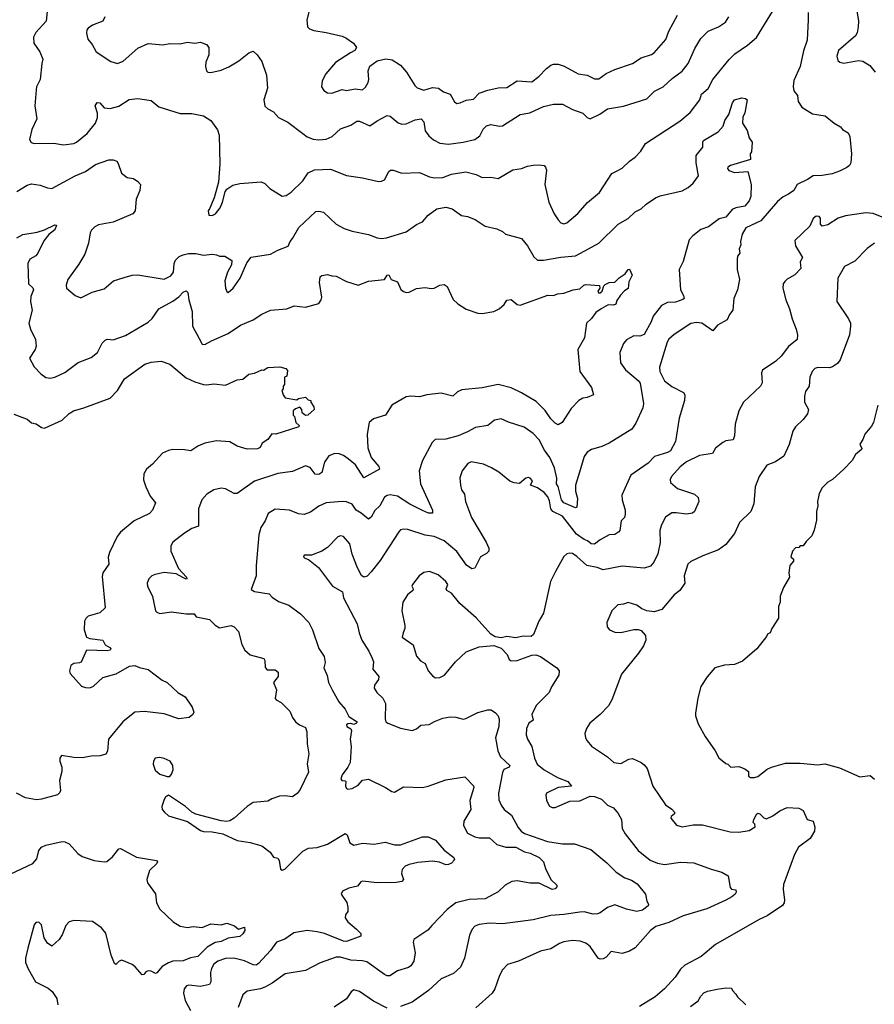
# Model space of a CAD drawing. Extents: x 1863118 to 1989590, y 394482 to 532474.
# Tile 114 of 215: x 1915695 to 1921553, y 503509 to 510255. Entities that reach past the tile are written whole.
import ezdxf

# ---------------------------------------------------------------- set-up
doc = ezdxf.new("R2010")
doc.units = 0

msp = doc.modelspace()

# ---------------------------------------------------------------- linework, layer by layer
at = {"layer": '0CON20XD'}
for points in [[(1915886, 510335), (1915876.2, 510245), (1915805, 510168), (1915790.6, 510135), (1915792.2, 510095), (1915832.2, 510035), (1915854.4, 509985), (1915845.5, 509955), (1915835.3, 509845), (1915810, 509795), (1915806.9, 509775), (1915798.6, 509665), (1915812.5, 509575), (1915777.6, 509502.4), (1915762.9, 509435), (1915773.6, 509413.6), (1915795, 509405.7), (1915928.8, 509408.8), (1915995, 509397.5), (1916065, 509406.9), (1916085, 509415.7), (1916157.5, 509475), (1916214.2, 509545), (1916229.2, 509585), (1916228.8, 509615), (1916212.5, 509665), (1916225, 509687.5), (1916245, 509686), (1916275, 509651.2), (1916315.9, 509645.9), (1916375, 509661.9), (1916445, 509708.6), (1916505, 509714.2), (1916595, 509701.2), (1916648.3, 509658.3), (1916795, 509613.3), (1916875, 509612), (1916955, 509596.7), (1917006.2, 509565), (1917051.2, 509501.2), (1917062, 509465), (1917067.1, 509265), (1917057.7, 509142.3), (1917028.8, 509035), (1916995, 508960), (1916986.7, 508945), (1916992.5, 508915), (1917015, 508914), (1917036.7, 508925), (1917068, 508965), (1917086, 509005), (1917103.8, 509075), (1917115.9, 509094.1), (1917155, 509121.2), (1917203.6, 509133.6), (1917350, 509145), (1917375, 509133.3), (1917409.3, 509099.3), (1917495, 509046.7), (1917520.5, 509049.5), (1917555, 509074), (1917635, 509150), (1917671.5, 509205), (1917715, 509227.4), (1917825, 509230.5), (1917935, 509187.5), (1918045, 509172), (1918155, 509147.5), (1918175, 509148), (1918195, 509158.8), (1918224.5, 509215.5), (1918236.4, 509223.6), (1918255, 509223.8), (1918315, 509204.2), (1918435, 509208.6), (1918505, 509178.9), (1918538.3, 509171.7), (1918595, 509173.9), (1918655, 509197.3), (1918753.2, 509213.2), (1918825, 509194.3), (1918865, 509174.2), (1918925, 509175.8), (1918975, 509166), (1919075, 509227.5), (1919135, 509235.8), (1919175, 509252.5), (1919215, 509259.2), (1919255, 509261.2), (1919290, 509255), (1919300, 509245), (1919306, 509225), (1919295.7, 509125), (1919323.1, 509005), (1919359.2, 508925), (1919385, 508883.8), (1919405, 508862.5), (1919425, 508855.7), (1919445, 508863.1), (1919522, 508928), (1919587.4, 509002.6), (1919668.9, 509071.1), (1919755, 509201.2), (1919790.3, 509219.7), (1919825, 509238.6), (1919874, 509285), (1919915, 509313.8), (1919953.8, 509355), (1919985, 509406), (1920220.6, 509559.4), (1920291.4, 509618.6), (1920356.7, 509705), (1920369.4, 509745), (1920415.3, 509784.7), (1920447.1, 509845), (1920558.7, 509981.3), (1920598, 510022), (1920685, 510080.8), (1920745, 510132.5), (1920855, 510311.2)], [(1921100, 510305), (1921100, 510255), (1921092, 510115), (1921068.3, 510041.7), (1921045.6, 509935), (1921001.4, 509838.6), (1920996.8, 509796.8), (1921002.5, 509767.5), (1921027.1, 509735), (1921031.4, 509695), (1921056.7, 509655), (1921129.5, 509609.5), (1921216.1, 509596.1), (1921277.5, 509545), (1921320.7, 509520.7), (1921335, 509503.3), (1921375, 509478.8), (1921385.8, 509455), (1921396, 509335), (1921392.5, 509275), (1921382.5, 509255), (1921365, 509243.3), (1921315, 509216.7), (1921265, 509200), (1921195, 509187.5), (1921135, 509185.8), (1921095, 509159.2), (1921023.8, 509125), (1921001.2, 509085), (1920965, 509059.2), (1920928.3, 509041.7), (1920890.2, 509009.8), (1920775, 508876.5), (1920671.5, 508828.5), (1920647.5, 508785), (1920636, 508735), (1920637.1, 508712.9), (1920626.2, 508685), (1920631.2, 508655), (1920616.2, 508635), (1920612.9, 508615), (1920614.2, 508544.2), (1920630, 508475), (1920615.5, 508404.5), (1920590, 508345), (1920583.8, 508265), (1920560.8, 508235), (1920545, 508198.8), (1920478.2, 508161.8), (1920445.9, 508124.1), (1920371.2, 508175), (1920335, 508179.4), (1920295, 508173.1), (1920181.1, 508098.9), (1920145, 508065.8), (1920133.8, 508046.2), (1920081.5, 507875), (1920083.9, 507843.9), (1920115, 507781.4), (1920165, 507741.4), (1920245, 507700), (1920254, 507685), (1920252, 507645), (1920215.8, 507525), (1920191.1, 507365), (1920155, 507301.5), (1920135, 507289.6), (1920047.2, 507262.8), (1920002.4, 507217.6), (1919884.4, 507135), (1919823.4, 506996.6), (1919824.3, 506965), (1919846, 506895), (1919844.4, 506865), (1919840, 506845), (1919818.6, 506821.4), (1919808.6, 506755), (1919802.6, 506747.4), (1919775, 506728.9), (1919735, 506726.2), (1919675, 506692.5), (1919635, 506661.5), (1919613.1, 506663.1), (1919587.5, 506685), (1919565, 506693.8), (1919511.4, 506731.4), (1919415, 506854.1), (1919349.3, 506885), (1919335.9, 506905), (1919327.6, 506957.6), (1919315, 506987.1), (1919290.6, 507015), (1919245, 507047.1), (1919197.5, 507065), (1919211.2, 507095), (1919195, 507113.8), (1919182, 507118), (1919165, 507113.3), (1919121.7, 507078.3), (1919085, 507081.2), (1919054.5, 507094.5), (1918978.8, 507155), (1918930, 507185), (1918875, 507210.8), (1918790, 507225), (1918766.2, 507215), (1918728, 507165), (1918712.7, 507117.3), (1918715.8, 507065), (1918724.3, 507035), (1918743.1, 507005), (1918750, 506955), (1918792.9, 506845), (1918892.9, 506675), (1918910, 506635), (1918910, 506615), (1918895, 506597.1), (1918854, 506575), (1918815, 506496.7), (1918795, 506492.5), (1918757.1, 506517.1), (1918691.3, 506611.3), (1918605.3, 506685.3), (1918535, 506715.4), (1918475, 506724.5), (1918355, 506761.9), (1918325, 506765.7), (1918305, 506759.2), (1918292.8, 506747.2), (1918165, 506550), (1918105, 506472), (1918076.8, 506443.2), (1918055, 506436.2), (1918038.3, 506448.3), (1918009.8, 506499.8), (1917975, 506593.3), (1917956.9, 506665), (1917915, 506714.2), (1917895, 506719.2), (1917875, 506712), (1917805, 506640), (1917765, 506614.2), (1917695, 506586.2), (1917645, 506587.5), (1917640, 506575), (1917650, 506565), (1917675, 506557.5), (1917742.1, 506502.1), (1917840, 506375), (1917906.9, 506335), (1917914.3, 506295), (1918008.6, 506115), (1918020.8, 506055), (1918039.2, 506005), (1918088.7, 505928.7), (1918109.2, 505885), (1918119.2, 505855), (1918116, 505805), (1918156.2, 505755), (1918154, 505735), (1918127.5, 505695), (1918125.7, 505675), (1918142.9, 505645), (1918185, 505606.2), (1918201.3, 505571.3), (1918199.6, 505465), (1918205.4, 505445), (1918217.5, 505435), (1918305, 505400.8), (1918385, 505384.6), (1918415, 505395.8), (1918445, 505421.4), (1918502.7, 505427.3), (1918537.5, 505447.5), (1918595, 505469.2), (1918645, 505478.6), (1918685, 505477.5), (1918735, 505464), (1918752.7, 505467.3), (1918835, 505507.5), (1918905, 505527.5), (1918925.8, 505525.8), (1918955.5, 505505.5), (1918975.4, 505485.4), (1918982.1, 505462.1), (1918978.4, 505411.6), (1918956.9, 505335), (1918971.5, 505245), (1918991.5, 505205), (1919054, 505145), (1919050, 505135), (1919013, 505117), (1919003.5, 505096.5), (1918977.1, 504955), (1918980.3, 504910.3), (1918995, 504873.8), (1919016, 504845), (1919065.5, 504805.5), (1919111.1, 504721.1), (1919132.5, 504695), (1919155, 504679.4), (1919312.5, 504625), (1919415, 504607.8), (1919497.9, 504607.9), (1919610.2, 504570.2), (1919719.6, 504479.6), (1919784, 504414), (1919842.5, 504375), (1919889, 504359), (1919928.5, 504335), (1919985.8, 504265), (1919993.8, 504215), (1920006.2, 504195), (1920003.8, 504185), (1919964, 504155), (1919925, 504144.4), (1919855, 504161.2), (1919775, 504190.9), (1919725, 504173.5), (1919675, 504135.8), (1919655, 504128.9), (1919625, 504127.5), (1919565, 504142.2), (1919535, 504140.5), (1919425, 504123.6), (1919335, 504117.5), (1919215, 504087.1), (1919005, 504061.5), (1918915, 504065.5), (1918845, 504056.7), (1918814, 504045), (1918796.6, 504023.4), (1918777.9, 503982.1), (1918744.3, 503825), (1918715.8, 503765), (1918669.7, 503720.3), (1918585, 503684.2), (1918496.6, 503603.4), (1918385, 503524.4), (1918305, 503494.4)], [(1917683.8, 510335), (1917664, 510255), (1917668.8, 510205), (1917681.7, 510191.7), (1917710.3, 510180.3), (1917795, 510167.5), (1917905, 510142), (1917930.5, 510130.5), (1917982.5, 510095), (1918003.3, 510065), (1917992.5, 510045), (1917962.9, 510027.1), (1917858.7, 509961.3), (1917794.3, 509885), (1917768, 509835), (1917763.9, 509796.1), (1917778.8, 509768.8), (1917804.3, 509754.3), (1917835, 509752.5), (1917905, 509776.7), (1917935, 509769.4), (1917995, 509780.4), (1918045.5, 509774.5), (1918065, 509792), (1918082.9, 509825), (1918087.1, 509845), (1918082.9, 509905), (1918095, 509936.2), (1918145, 509974.2), (1918205, 509987.1), (1918249.1, 509979.1), (1918305, 509943.8), (1918347.5, 509895), (1918402.5, 509805), (1918418.8, 509788.8), (1918465, 509771.4), (1918525, 509791.1), (1918565, 509785.6), (1918601.1, 509761.1), (1918645.5, 509745.5), (1918675, 509691.2), (1918690.3, 509680.3), (1918715, 509684.3), (1918755, 509704.4), (1918805, 509710.8), (1918845, 509751.8), (1918905, 509771.1), (1918975, 509787.3), (1919035, 509789.5), (1919105, 509835.5), (1919205, 509829.2), (1919252.5, 509865), (1919305, 509921.4), (1919335, 509944.2), (1919355, 509950.8), (1919385, 509950), (1919426.6, 509936.6), (1919522.5, 509885), (1919585.5, 509875.5), (1919635, 509850.8), (1919665, 509848.8), (1919715, 509887.5), (1919775.6, 509914.4), (1919895, 509954.3), (1919955.4, 509994.6), (1920025, 510015.7), (1920045, 510028.6), (1920125, 510120), (1920143.8, 510176.2), (1920204.3, 510285)], [(1921432.5, 510315), (1921444.3, 510245), (1921442.9, 510205)], [(1916278.5, 510275), (1916263.8, 510245), (1916195, 510217.5), (1916165, 510197.5), (1916155.8, 510185), (1916152.7, 510162.7), (1916162.1, 510122.1), (1916191.2, 510085), (1916218.8, 510035), (1916318.7, 509968.7), (1916365.8, 509955.8), (1916405, 509971.4), (1916505, 510060), (1916575, 510092), (1916675, 510082.5), (1916725, 510090.8), (1916795, 510090), (1916845, 510102), (1916895, 510093.3), (1916935, 510101.2), (1916975.7, 510085.7), (1916992, 510065), (1916990.6, 510015), (1916971.9, 509965), (1916968.6, 509935), (1916975.7, 509905.7), (1916985, 509896.2), (1917005, 509892.9), (1917075, 509908.9), (1917128.3, 509931.7), (1917196.3, 509973.7), (1917265, 510028), (1917295, 510040), (1917323.3, 510015), (1917355, 509967.5), (1917386.7, 509875), (1917393.3, 509785), (1917368.8, 509705), (1917375, 509662.5), (1917395, 509643.8), (1917435, 509623.3), (1917470, 509585), (1917533, 509553), (1917635, 509474.2), (1917665, 509452), (1917707, 509437), (1917745, 509431.9), (1917795, 509436.9), (1917836.3, 509453.7), (1917895, 509508), (1917965, 509532), (1918005, 509560), (1918025, 509560), (1918095, 509528.8), (1918145, 509562.5), (1918215, 509598.2), (1918235, 509593.1), (1918288.7, 509548.7), (1918315, 509540), (1918345, 509542.2), (1918405, 509569.2), (1918446.7, 509575), (1918464.2, 509555), (1918473.7, 509493.7), (1918499.3, 509459.3), (1918532.2, 509432.2), (1918575, 509410), (1918635, 509403.1), (1918734.5, 509415.5), (1918815, 509434.4), (1918849.6, 509460.4), (1918872.9, 509505), (1918895, 509528), (1918925, 509538), (1918985, 509525.8), (1919005, 509528), (1919125.6, 509604.4), (1919192.1, 509617.9), (1919285, 509660.6), (1919354.3, 509675.7), (1919415, 509675.8), (1919485, 509639.2), (1919555, 509614.2), (1919585.7, 509585.7), (1919605, 509576), (1919672.4, 509607.6), (1919724.6, 509645.4), (1919835, 509662.9), (1919995, 509712.9), (1920046, 509765), (1920106, 509795), (1920168, 509852), (1920237.2, 509902.8), (1920276.9, 509955), (1920322.4, 510057.6), (1920365, 510125.8), (1920415, 510175.7), (1920485, 510207.1), (1920532, 510238), (1920556.4, 510273.6)], [(1921442.9, 510205), (1921435.8, 510165), (1921424.2, 510145), (1921307.5, 510045), (1921295.7, 510005), (1921304.2, 509975), (1921316.7, 509965), (1921345, 509957.1), (1921445, 509975.8), (1921475, 509972), (1921522.1, 509942.1), (1921560, 509895)], [(1919594.4, 508685.6), (1919665.4, 508724.6), (1919796.6, 508853.4), (1919865, 508892.5), (1919915, 508939.2), (1919955, 508959.2), (1919988.7, 508991.3), (1920052.5, 509035), (1920085, 509049.2), (1920235, 509082.5), (1920276.2, 509105), (1920311.2, 509135), (1920348.8, 509185), (1920332.9, 509275), (1920331.4, 509325), (1920377.7, 509382.3), (1920377.3, 509415), (1920383.1, 509426.9), (1920482.9, 509487.1), (1920516.2, 509525), (1920527.5, 509565), (1920555.5, 509604.5), (1920580.5, 509685), (1920594.5, 509705), (1920645, 509718.8), (1920671.2, 509715), (1920682.5, 509705), (1920665, 509617.5), (1920652, 509588), (1920648.9, 509545), (1920682.5, 509495), (1920696.2, 509445), (1920715.5, 509415), (1920710.7, 509349.3), (1920703.3, 509335), (1920703.9, 509296.1), (1920567.5, 509255), (1920550, 509245), (1920546.2, 509235), (1920555, 509221.2), (1920595, 509208.9), (1920686, 509216), (1920710, 509125), (1920707.3, 509042.7), (1920694.4, 509015), (1920665, 508976.7), (1920605, 508966.8), (1920578.5, 508955), (1920535, 508902.9), (1920490.4, 508889.6), (1920416.2, 508835), (1920365, 508817.5), (1920310, 508775), (1920285, 508746.7), (1920242.3, 508597.7), (1920216.4, 508543.6), (1920225.6, 508405), (1920245.5, 508365), (1920249.4, 508345), (1920241.5, 508338.5), (1920189.3, 508320.7), (1920135, 508317.5), (1920095, 508296.7), (1920037.5, 508225), (1920022.5, 508185), (1919975, 508099.2), (1919945, 508087.5), (1919905, 508089.2), (1919855, 508060.8), (1919833, 508037), (1919809.4, 507975), (1919814.3, 507905), (1919846.8, 507856.8), (1919935, 507783.1), (1919948.2, 507765), (1919971.9, 507625), (1919965.6, 507595), (1919918.9, 507491.1), (1919890.3, 507449.7), (1919736.4, 507353.6), (1919685, 507330), (1919615, 507310), (1919585, 507292), (1919565, 507263.3), (1919531.4, 507155), (1919504.2, 507065), (1919505.7, 507025.7), (1919518.6, 506975), (1919513.8, 506916.2), (1919505, 506910), (1919425, 506943.9), (1919409.7, 506965), (1919386.8, 507056.8), (1919375.6, 507075), (1919376.4, 507113.6), (1919362, 507185), (1919328.2, 507255), (1919292.1, 507305), (1919255, 507377.1), (1919215, 507421.1), (1919152.6, 507462.6), (1919045, 507497.5), (1918995, 507520.8), (1918948.8, 507511.2), (1918905, 507474.2), (1918818.7, 507461.3), (1918765, 507431.1), (1918700, 507405), (1918615, 507381.5), (1918541.9, 507378.1), (1918521.3, 507358.7), (1918455.4, 507234.6), (1918434.3, 507165), (1918443.3, 507075), (1918525.7, 506895), (1918525, 506873.8), (1918497.5, 506875), (1918455, 506892.7), (1918370, 506935), (1918285, 506990), (1918235, 507000.4), (1918214, 506996), (1918196.1, 506983.9), (1918162.5, 506925), (1918128.5, 506891.5), (1918105, 506845.8), (1918085, 506833.1), (1918035.3, 506875.3), (1918000.6, 506895), (1917974.2, 506935), (1917935, 506952.5), (1917905, 506953.5), (1917795, 506944.4), (1917745, 506921.9), (1917689.3, 506880.7), (1917645, 506865.7), (1917605, 506869.2), (1917544.5, 506894.5), (1917445, 506902.5), (1917398.7, 506871.3), (1917378.2, 506821.8), (1917347.1, 506775), (1917333.4, 506726.6), (1917316.9, 506515), (1917316.9, 506445), (1917282.3, 506352.3), (1917305, 506337.5), (1917405, 506321.2), (1917425, 506298.8), (1917469.7, 506269.7), (1917540, 506245), (1917618.8, 506185), (1917676, 506125), (1917701.4, 506075), (1917746.1, 505946.1), (1917783.1, 505893.1), (1917789.2, 505850.8), (1917778.8, 505815), (1917802.3, 505762.3), (1917812, 505715), (1917835.8, 505665), (1917882.4, 505582.4), (1917925, 505530.6), (1917951.8, 505481.8), (1918007.5, 505445), (1918003.3, 505435), (1917985, 505426.2), (1917965, 505433.1), (1917945, 505430), (1917936, 505425), (1917938.3, 505411.7), (1917965.7, 505395.7), (1917969.4, 505385), (1917960, 505325), (1917967.5, 505275), (1917960, 505165), (1917945, 505133.3), (1917905, 505082.5), (1917896.7, 505055), (1917902, 505042), (1917925, 505041.2), (1917931.2, 505035), (1917927.5, 505005), (1917935, 504988.8), (1917945, 504984), (1917975, 504988), (1918015, 505011.2), (1918045.8, 505044.2), (1918085, 505052), (1918203.3, 504995), (1918245, 504966.7), (1918263, 504963), (1918325, 504998.8), (1918455, 504995.8), (1918495, 505004.3), (1918615, 505048.1), (1918747.3, 505067.3), (1918805.6, 505005.6), (1918807.5, 504995), (1918779.5, 504905), (1918786.5, 504845), (1918738.9, 504765), (1918737.8, 504735), (1918765, 504682.9), (1918814.1, 504655.9), (1918845, 504649.6), (1918915, 504650.6), (1918965, 504603.3), (1919027, 504587), (1919095, 504586.7), (1919155, 504554.6), (1919195, 504545.5), (1919255.8, 504515), (1919285, 504486.2), (1919299.7, 504439.7), (1919336.2, 504365), (1919375.9, 504325.9), (1919378, 504315), (1919365, 504300), (1919344.2, 504295.8), (1919255, 504338.5), (1919195, 504338.9), (1919105, 504355.7), (1919068.1, 504351.9), (1919023.1, 504325), (1918975, 504280), (1918885, 504232.5), (1918775, 504226.7), (1918685, 504204.4), (1918625, 504160), (1918519.7, 504050.3), (1918491.7, 504018.3), (1918396.4, 503953.6), (1918391.2, 503935), (1918406.8, 503863.2), (1918395.6, 503805), (1918377.2, 503772.8), (1918359.3, 503760.7), (1918285, 503737.7), (1918231.2, 503705), (1918215, 503703.8), (1918195, 503713.1), (1918075, 503800.9), (1918045, 503807.9), (1917965, 503811.1), (1917895, 503831.3), (1917865, 503831.8), (1917755, 503793.1), (1917655, 503740), (1917515, 503718.5), (1917425.3, 503654.7), (1917375, 503627.8), (1917345, 503616.5), (1917255, 503600), (1917225, 503573.8), (1917191.7, 503488.3)], [(1915675, 509077.5), (1915745, 509122), (1915775, 509130.8), (1915835, 509121.4), (1915885, 509102.5), (1915915, 509099.2), (1916074.6, 509185.4), (1916145, 509215.7), (1916215, 509263.1), (1916305, 509296), (1916335, 509294.2), (1916360, 509285), (1916370.3, 509270.3), (1916393.4, 509203.4), (1916432.5, 509175), (1916475.9, 509165.9), (1916505, 509147.5), (1916523.3, 509125), (1916517.5, 509085), (1916492.9, 509025), (1916486.2, 508945), (1916470, 508925), (1916335, 508866.9), (1916235, 508849.5), (1916209.2, 508835), (1916187.4, 508812.6), (1916177.1, 508795), (1916165.8, 508725), (1916140.3, 508649.7), (1916100.7, 508579.3), (1916024.5, 508475.5), (1916014.2, 508435.8), (1916016, 508415), (1916075.9, 508365.9), (1916115, 508348.8), (1916191.3, 508388.7), (1916275, 508412), (1916337.5, 508465), (1916410.3, 508489.7), (1916465, 508504.2), (1916505, 508507.1), (1916685, 508478.1), (1916730.3, 508499.7), (1916748.1, 508525), (1916754.5, 508585), (1916763.2, 508606.8), (1916788.3, 508631.7), (1916815, 508644.4), (1916853, 508653), (1916903, 508653), (1916955, 508642.9), (1917015, 508647.5), (1917044.1, 508644.1), (1917065, 508633.8), (1917100, 508635), (1917150, 508605), (1917147.5, 508575), (1917118.8, 508525), (1917100.8, 508465), (1917106, 508415), (1917115, 508393.3), (1917125, 508386.7), (1917158, 508415), (1917206.2, 508485), (1917251.7, 508588.3), (1917282.3, 508627.7), (1917415, 508648), (1917465, 508677.1), (1917535, 508703.8), (1917548.1, 508735), (1917565.7, 508755), (1917608, 508832), (1917725, 508940), (1917745, 508944), (1917776.6, 508936.6), (1917865, 508854), (1917920, 508825), (1917975, 508806.7), (1918085, 508782.5), (1918145, 508760), (1918175, 508755.7), (1918210.3, 508759.7), (1918345, 508800.8), (1918415, 508851.2), (1918455, 508871.2), (1918495, 508916.2), (1918555, 508960), (1918615, 508971.4), (1918660.3, 508960.3), (1918723.2, 508913.2), (1918765, 508905.8), (1918817.5, 508885), (1918885, 508840), (1918965, 508821.2), (1919005, 508803.8), (1919026.1, 508786.1), (1919135, 508756.2), (1919175, 508706.2), (1919219.3, 508629.3), (1919245, 508607.5), (1919285, 508606.7), (1919405, 508629.2), (1919505, 508637.8), (1919594.4, 508685.6)], [(1921765, 508839.1), (1921545, 508926.2), (1921495, 508932.7), (1921355, 508911.1), (1921305.5, 508894.5), (1921235, 508849.2), (1921195, 508840), (1921183.6, 508853.6), (1921184, 508895), (1921175, 508906), (1921155, 508909.2), (1921135, 508893.3), (1921110.3, 508839.7), (1921008.3, 508741.7), (1921012, 508705), (1921060, 508625), (1921045.8, 508595), (1921049.1, 508550.9), (1921007.5, 508507.5), (1920955, 508476.7), (1920939.1, 508460.9), (1920929.4, 508445), (1920926.8, 508416.8), (1920945.6, 508335), (1920972.9, 508275), (1920989.2, 508205), (1921018, 508135), (1921026.2, 508095), (1921023.8, 508065), (1920965, 508015.8), (1920915, 507950.8), (1920877.5, 507915), (1920787.1, 507855), (1920779.2, 507835), (1920783.6, 507766.4), (1920773.3, 507745), (1920655.8, 507635), (1920625.5, 507575), (1920600, 507485), (1920593.8, 507405), (1920585, 507377.5), (1920535, 507369.2), (1920515, 507358), (1920465, 507318.8), (1920445, 507283.8), (1920355, 507270), (1920265.6, 507225), (1920222.5, 507192.5), (1920163.3, 507125), (1920153.3, 507105), (1920155.8, 507085), (1920203.7, 507043.7), (1920320, 507005), (1920345, 506982.5), (1920350, 506955), (1920320, 506885), (1920307.5, 506875), (1920265, 506866.9), (1920195, 506877.5), (1920165.6, 506875.6), (1920122.3, 506847.7), (1920093.5, 506795), (1920082.5, 506755), (1920085.7, 506674.3), (1920070, 506595), (1920042.6, 506537.4), (1920018.3, 506511.7), (1919975, 506497.8), (1919825, 506510), (1919695, 506485.6), (1919652.7, 506502.7), (1919582.5, 506515), (1919515, 506577.5), (1919485, 506597.1), (1919465, 506600.8), (1919445, 506596.2), (1919425, 506576.2), (1919367.5, 506475), (1919333.8, 506405), (1919285, 506190), (1919253.3, 506135), (1919217, 506043), (1919201.7, 506028.3), (1919145, 506032.5), (1919095, 506020), (1919035, 506028.8), (1918995, 506020), (1918955, 506026.7), (1918924.2, 506044.2), (1918825, 506157.1), (1918712.5, 506255), (1918655.8, 506325), (1918622.5, 506345), (1918619.2, 506355), (1918629.2, 506385), (1918616, 506405), (1918562.7, 506452.7), (1918505, 506473.8), (1918465, 506468.8), (1918433.3, 506445), (1918388, 506385), (1918384, 506375), (1918391.2, 506355), (1918388.8, 506345), (1918354.2, 506315), (1918322, 506265), (1918314.2, 506205), (1918335.8, 506104.2), (1918335.8, 506085), (1918324, 506055), (1918316.2, 506025), (1918392.4, 505972.4), (1918415, 505894), (1918441.7, 505861.7), (1918475, 505843.8), (1918493.8, 505793.8), (1918526.9, 505756.9), (1918545, 505746.7), (1918575, 505748.5), (1918605.8, 505765), (1918683.4, 505856.6), (1918755, 505924), (1918845, 505958), (1918895, 505963.8), (1918945, 505966.7), (1918995, 505950), (1919037.5, 505905), (1919050.7, 505870.7), (1919063.6, 505863.6), (1919103.9, 505863.9), (1919205, 505901.2), (1919233.6, 505903.6), (1919265, 505891.2), (1919376.7, 505815), (1919393.3, 505795), (1919390, 505765), (1919340, 505685), (1919323.8, 505645), (1919235, 505556.2), (1919204.5, 505495.5), (1919215.8, 505455), (1919184.2, 505435), (1919168.3, 505398.3), (1919165.8, 505355), (1919176, 505325), (1919206.6, 505276.6), (1919224.3, 505195), (1919242.5, 505155), (1919290.8, 505115), (1919382.4, 505062.4), (1919453.3, 505035), (1919477.5, 505005), (1919385, 504994.4), (1919306.7, 504955), (1919302, 504945), (1919306, 504905), (1919327.3, 504867.3), (1919345, 504858), (1919365, 504858), (1919465, 504901.2), (1919535, 504902.5), (1919605, 504934.5), (1919635, 504932.9), (1919684, 504915), (1919725, 504874.2), (1919765, 504856), (1919797, 504817), (1919819.2, 504775), (1919824.2, 504715), (1919845, 504676.2), (1919933.7, 504563.7), (1920017.3, 504497.3), (1920066.4, 504476.4), (1920115, 504468.1), (1920225, 504484.3), (1920315, 504478.6), (1920435, 504434.2), (1920507.5, 504415), (1920550.7, 504390.7), (1920565, 504310), (1920575, 504297.5), (1920603, 504293), (1920607, 504277), (1920600, 504265), (1920576.2, 504245), (1920535, 504223.3), (1920405, 504164.5), (1920243.3, 504115), (1920145, 504068.9), (1920055, 504043.1), (1920020, 504015), (1919915, 503896), (1919875, 503872.5), (1919825, 503858), (1919748.3, 503871.7), (1919715, 503833.3), (1919695, 503821.2), (1919675, 503818.8), (1919661.2, 503825), (1919604.3, 503905), (1919575, 503929.4), (1919537, 503943), (1919485, 503946.5), (1919425, 503936.5), (1919395, 503926.5), (1919335, 503890), (1919265, 503874.6), (1919115, 503806), (1919038.8, 503781.2), (1919005, 503746.2), (1918983.6, 503706.4), (1918951.4, 503615), (1918934.2, 503585), (1918822, 503485)], [(1915675, 508760.8), (1915716.8, 508783.2), (1915815, 508799.4), (1915865, 508816), (1915935, 508850), (1915946.4, 508846.4), (1915935.6, 508815), (1915895, 508784.2), (1915859.3, 508740.7), (1915820, 508655), (1915805, 508638), (1915765, 508613.8), (1915750, 508585), (1915755.6, 508445.6), (1915785, 508416.9), (1915788.6, 508405), (1915770.9, 508359.1), (1915770, 508325), (1915780, 508265), (1915758, 508175), (1915768.8, 508135), (1915804.2, 508064.2), (1915807.3, 508017.3), (1915800.8, 507995), (1915761.2, 507935), (1915795, 507876.7), (1915838.8, 507828.8), (1915875, 507803.8), (1915905, 507800), (1915935, 507806), (1916003.2, 507836.8), (1916095, 507907.1), (1916185, 507940.6), (1916228.1, 507975), (1916260.6, 508039.4), (1916280.3, 508059.7), (1916295, 508065.7), (1916335, 508061.9), (1916419.2, 508090.8), (1916576.6, 508183.4), (1916603, 508207), (1916648.8, 508275), (1916745, 508325.6), (1916785, 508355.6), (1916815, 508387.8), (1916835, 508398.1), (1916848.1, 508385), (1916854.4, 508335), (1916877.1, 508255), (1916879.4, 508155), (1916925, 508070), (1916945, 508031.2), (1916965, 508028.8), (1917010, 508055), (1917125, 508104.4), (1917207.6, 508162.4), (1917295, 508199.4), (1917355, 508237.5), (1917414.3, 508265.7), (1917525, 508274), (1917576.1, 508293.9), (1917655, 508286.2), (1917745, 508311.2), (1917762, 508335), (1917765.5, 508354.5), (1917748.9, 508455), (1917755, 508493.3), (1917765, 508501.4), (1917805, 508510), (1917835, 508499.5), (1917865, 508498.6), (1917935, 508461.4), (1918015, 508435.7), (1918085, 508464.5), (1918194.6, 508475.4), (1918215, 508505.6), (1918225, 508506.2), (1918242, 508475), (1918285, 508458.8), (1918307.6, 508407.6), (1918325, 508392), (1918345, 508385.7), (1918365, 508388.6), (1918415, 508412.5), (1918475, 508421.2), (1918515, 508413.8), (1918535, 508416.2), (1918575, 508436.7), (1918605, 508440), (1918625, 508427.5), (1918667.3, 508337.3), (1918697.7, 508307.7), (1918755, 508271.2), (1918835, 508243.8), (1918865, 508241.2), (1918944.1, 508255.9), (1918982.5, 508275), (1919015, 508303.3), (1919035, 508332.5), (1919065, 508337.5), (1919104.3, 508304.3), (1919125, 508299.2), (1919315, 508367.8), (1919355, 508365.7), (1919382.3, 508377.7), (1919425, 508381.5), (1919490, 508405), (1919535, 508410.5), (1919562.9, 508437.1), (1919575, 508440.8), (1919670, 508435), (1919671.2, 508415), (1919657.5, 508395), (1919662.9, 508382.9), (1919675, 508383.5), (1919687.5, 508395), (1919698, 508432), (1919708.1, 508441.9), (1919735, 508454), (1919775, 508456.7), (1919805, 508487.5), (1919845.9, 508514.1), (1919866.4, 508543.6), (1919875.8, 508545.8), (1919892.5, 508505), (1919870.3, 508459.7), (1919865.8, 508414.2), (1919841.5, 508398.5), (1919813.4, 508366.6), (1919789.1, 508330.9), (1919782.5, 508305), (1919765, 508298.5), (1919728.8, 508301.2), (1919680.8, 508275), (1919645, 508250), (1919615, 508208), (1919580, 508175), (1919566.2, 508075), (1919522, 507995), (1919535.7, 507845), (1919615.6, 507735), (1919627.5, 507685), (1919585, 507666.2), (1919555, 507662.5), (1919528.8, 507645), (1919475, 507591.2), (1919413.9, 507496.1), (1919385, 507480), (1919365, 507490.8), (1919335, 507520), (1919296.5, 507576.5), (1919235, 507639.4), (1919135, 507698.1), (1919065, 507733.5), (1918975.4, 507754.6), (1918865, 507733.5), (1918725, 507720), (1918695, 507706.2), (1918665, 507676), (1918585, 507696.4), (1918485.5, 507684.5), (1918435, 507672.2), (1918375, 507676.7), (1918345, 507670.6), (1918246, 507615), (1918202.5, 507545), (1918119.3, 507520.7), (1918090, 507495), (1918076.9, 507415), (1918082.1, 507322.1), (1918105, 507256.2), (1918155.8, 507195), (1918161.2, 507175), (1918055, 507116), (1917995.9, 507205.9), (1917947, 507247), (1917915, 507269.2), (1917885, 507280.8), (1917855, 507282), (1917815, 507266.2), (1917785, 507223.3), (1917766.4, 507153.6), (1917745, 507138.5), (1917720.3, 507140.3), (1917685, 507186), (1917655, 507198), (1917565, 507160), (1917465, 507145.6), (1917305, 507092.9), (1917185, 507010), (1917165, 507010), (1917105, 507041.2), (1917075, 507046.2), (1917026.4, 507033.6), (1916977.5, 507005), (1916943.9, 506966.1), (1916920, 506905), (1916920, 506785), (1916875, 506769.2), (1916825, 506737.1), (1916745.6, 506674.4), (1916730.3, 506649.7), (1916730, 506615), (1916784.5, 506494.5), (1916837.5, 506435), (1916840, 506425), (1916835, 506422.5), (1916813.1, 506433.1), (1916767.5, 506457.5), (1916685, 506468.2), (1916623.3, 506455), (1916601.2, 506445), (1916580, 506425), (1916568, 506395), (1916570, 506375), (1916604.4, 506304.4), (1916625.9, 506205.9), (1916633.8, 506195), (1916655.9, 506185.9), (1916735, 506198), (1916835, 506184.5), (1916890, 506185), (1916905, 506163.8), (1916995, 506146.7), (1917035, 506106.7), (1917065, 506088.8), (1917145, 506104), (1917165, 506096.2), (1917195, 506062.5), (1917217.5, 505975), (1917238.8, 505935), (1917275, 505904), (1917367.5, 505877.5), (1917375.8, 505865), (1917377.6, 505817.6), (1917391.1, 505801.1), (1917445, 505801.2), (1917466.2, 505785), (1917466.2, 505755), (1917433.8, 505715), (1917456, 505665), (1917446.7, 505605), (1917452.5, 505595), (1917486.8, 505576.8), (1917547.2, 505517.2), (1917564.5, 505474.5), (1917585.6, 505445.6), (1917613.3, 505425), (1917655, 505406.7), (1917663.6, 505376.4), (1917665.8, 505295), (1917676.2, 505225), (1917665.9, 505155.9), (1917675, 505100), (1917618.3, 504981.7), (1917596.3, 504953.7), (1917565, 504931.2), (1917515, 504938), (1917475, 504936), (1917422.3, 504917.7), (1917395, 504901.2), (1917295, 504891.2), (1917253.8, 504865), (1917165.6, 504784.4), (1917135, 504766), (1917115, 504762), (1917075, 504765.8), (1916902.4, 504812.4), (1916875.6, 504825.6), (1916831.2, 504865), (1916715, 504942.5), (1916695, 504928.8), (1916685, 504913.3), (1916670, 504865), (1916671.2, 504845), (1916686.7, 504825), (1916715, 504800), (1916845, 504760.8), (1916935, 504700), (1916955, 504693.1), (1917015, 504691.9), (1917088.3, 504678.3), (1917185, 504630.8), (1917275, 504618.6), (1917355, 504594), (1917411.7, 504551.7), (1917435, 504517.5), (1917465, 504510), (1917473.3, 504495), (1917483.3, 504435), (1917495, 504427.5), (1917512.5, 504435), (1917635, 504558.8), (1917675, 504578.8), (1917735, 504584.3), (1917805, 504606.7), (1917925, 504679.4), (1917940.6, 504670.6), (1917958.9, 504615), (1917985, 504599.5), (1918044.3, 504614.3), (1918125, 504605.6), (1918200.8, 504619.2), (1918265, 504601.1), (1918305, 504602), (1918455, 504656.7), (1918495, 504656), (1918545, 504633.8), (1918605.7, 504565), (1918670, 504515), (1918675, 504500), (1918655, 504476.7), (1918633.6, 504466.4), (1918615, 504466), (1918572.3, 504482.3), (1918525, 504489.7), (1918425, 504480.9), (1918365, 504467.3), (1918337.5, 504455), (1918316.4, 504433.6), (1918313.1, 504405), (1918325.7, 504365), (1918315, 504350), (1918275, 504342.9), (1918145, 504341.2), (1918045, 504353.8), (1918032.3, 504347.7), (1918010.7, 504319.3), (1917950, 504305), (1917907.5, 504285), (1917897.5, 504265), (1917937.7, 504207.7), (1917943.8, 504175), (1917943.3, 504145), (1917928.3, 504121.7), (1917925, 504102.5), (1917945, 504074), (1918004.5, 504024.5), (1918033.3, 503995), (1918033.3, 503976.7), (1917935, 503940.4), (1917915, 503942), (1917785, 503995.4), (1917735, 504006.4), (1917665, 504015.5), (1917575, 503999.2), (1917513.4, 503956.6), (1917455.5, 503934.5), (1917413, 503877), (1917331.7, 503788.3), (1917315, 503778.5), (1917295, 503779.6), (1917235, 503807.6), (1917163.6, 503826.4), (1917105, 503823.6), (1917054, 503805), (1917026.7, 503785), (1917009.5, 503755), (1917003.8, 503726.2), (1917005.5, 503664.5), (1916995, 503645.8), (1916935, 503632.5), (1916855, 503640.6), (1916838.8, 503635), (1916821.4, 503615), (1916818.1, 503585), (1916829.5, 503535), (1916865, 503467.5)], [(1921554, 508725), (1921505, 508687.5), (1921420.3, 508599.7), (1921349.2, 508565), (1921304.2, 508485), (1921295.7, 508325), (1921375.8, 508205), (1921389.2, 508175), (1921390.8, 508155), (1921383.1, 508095), (1921319.4, 507925), (1921300.7, 507899.3), (1921266.1, 507876.1), (1921245, 507870.6), (1921165, 507873.1), (1921145, 507864.2), (1921126.3, 507843.7), (1921111.1, 507805), (1921106.9, 507745), (1921082.6, 507707.4), (1921073.6, 507675), (1921075.3, 507635), (1921102.2, 507585), (1921095.7, 507555), (1921065, 507515.8), (1921012.5, 507465), (1920993.6, 507436.4), (1920968.9, 507345), (1920934, 507265), (1920875, 507226.9), (1920816.3, 507203.7), (1920764.6, 507125.4), (1920736.9, 507055), (1920727.3, 506937.3), (1920707.1, 506885), (1920629.4, 506810.6), (1920595, 506733.8), (1920535, 506660), (1920485, 506622), (1920377.1, 506582.9), (1920295, 506542.2), (1920275, 506525.8), (1920248.9, 506445), (1920253.5, 506395), (1920219.4, 506345), (1920180.6, 506315), (1920096.7, 506215), (1920045, 506197.5), (1919994.1, 506204.1), (1919958.8, 506218.8), (1919925, 506243.3), (1919865, 506263.3), (1919835, 506250), (1919794.1, 506245.9), (1919753.9, 506206.1), (1919720, 506125), (1919722.5, 506095), (1919737.5, 506075), (1919775, 506058), (1919815, 506056), (1919905, 506076.2), (1919935, 506076.7), (1919955, 506070), (1919983.8, 506035), (1919987.5, 506005), (1919970, 505965), (1919936, 505915), (1919819.5, 505770.5), (1919754.2, 505595), (1919730.8, 505555), (1919674.5, 505495.5), (1919603.8, 505435), (1919580.3, 505399.7), (1919570, 505365), (1919574.2, 505335), (1919584, 505315), (1919615, 505278.8), (1919725, 505203.8), (1919767.5, 505165), (1919815, 505160), (1919871.3, 505188.7), (1919895, 505192.5), (1919955, 505165.8), (1919975, 505150), (1919995.6, 505125), (1920034.5, 505004.5), (1920121.4, 504875), (1920165, 504845.6), (1920183.8, 504825), (1920183.3, 504815), (1920161.2, 504795), (1920158.8, 504785), (1920197.3, 504737.3), (1920235, 504725.8), (1920312.1, 504737.9), (1920375, 504738.9), (1920565, 504691.1), (1920625, 504688.6), (1920695, 504700), (1920736.7, 504725), (1920733.6, 504743.6), (1920723.3, 504755), (1920726.7, 504775), (1920747.5, 504815), (1920755, 504820), (1920767.5, 504815), (1920795, 504786), (1920815, 504780.6), (1920858.6, 504801.4), (1920905, 504835.7), (1920955, 504856.9), (1921035, 504854.2), (1921065, 504836.7), (1921093.3, 504775), (1921133, 504763), (1921146.2, 504723.8), (1921143.3, 504695), (1921113.8, 504645), (1921034.5, 504585.5), (1921005, 504536.7), (1920930.9, 504329.1), (1920928.6, 504295), (1920936.9, 504225), (1920934.2, 504205), (1920923.2, 504186.8), (1920818.8, 504115), (1920765, 504090), (1920465, 503918.8), (1920367, 503837), (1920255, 503777.5), (1920225, 503750), (1920188.8, 503695), (1920114.2, 503615.8), (1920050.5, 503559.5), (1919942.5, 503495)], [(1915655, 507551.9), (1915745, 507517.1), (1915775, 507494), (1915807.3, 507487.3), (1915845, 507460), (1915865, 507456.7), (1915985, 507510.8), (1916035, 507557.5), (1916063.3, 507575), (1916135, 507595.6), (1916315, 507663.1), (1916364.2, 507715), (1916414.4, 507795.6), (1916553.3, 507895), (1916595, 507908), (1916665, 507915.7), (1916725, 507894.2), (1916835, 507801.9), (1916894.6, 507774.6), (1916955, 507755.7), (1916975, 507752.5), (1917025, 507760.8), (1917105, 507750.8), (1917185, 507788.8), (1917225, 507793.3), (1917265, 507827.5), (1917305, 507832.5), (1917353.6, 507856.4), (1917366.4, 507853.6), (1917395, 507873.3), (1917477, 507877), (1917520, 507865), (1917531.7, 507851.7), (1917527, 507813), (1917510, 507805), (1917510, 507755), (1917500, 507745), (1917500, 507725), (1917492.5, 507715), (1917500, 507685), (1917513.6, 507663.6), (1917595, 507650), (1917605, 507660), (1917655, 507670), (1917671.7, 507651.7), (1917690, 507645), (1917690, 507635), (1917711.7, 507601.7), (1917712.5, 507585), (1917670, 507545), (1917655, 507542.5), (1917631.7, 507561.7), (1917630, 507585), (1917615, 507600), (1917585, 507590), (1917570, 507575), (1917570, 507545), (1917577.5, 507537.5), (1917587.5, 507495), (1917610, 507475), (1917607.5, 507465), (1917450, 507415), (1917423, 507417), (1917395, 507380), (1917357, 507353), (1917342.5, 507325), (1917326.1, 507313.9), (1917255, 507313.1), (1917185, 507333.1), (1917135, 507362), (1917045, 507369.2), (1916965, 507354.2), (1916915, 507334), (1916868.8, 507301.2), (1916825, 507308.8), (1916745, 507310), (1916715, 507304), (1916674.3, 507285.7), (1916605, 507210), (1916565, 507176.7), (1916545.9, 507144.1), (1916542.7, 507102.7), (1916558.8, 507055), (1916590.3, 506990.3), (1916625.8, 506945), (1916606.2, 506895), (1916585, 506872.9), (1916479.4, 506820.6), (1916385.3, 506744.7), (1916362.2, 506715), (1916311.4, 506605), (1916302.3, 506572.3), (1916306, 506525), (1916265.8, 506465), (1916260.3, 506439.7), (1916280, 506225), (1916245, 506192), (1916165, 506167.8), (1916147.4, 506152.6), (1916138.9, 506135), (1916136.5, 506075), (1916152, 506025), (1916175.2, 506015.2), (1916265.8, 506005), (1916281.7, 505971.7), (1916312.9, 505955), (1916320, 505945), (1916316, 505935), (1916295, 505931.1), (1916153.3, 505936.7), (1916115.5, 505854.5), (1916105, 505848), (1916065, 505844), (1916045, 505830), (1916035.8, 505795), (1916040.8, 505775), (1916119.3, 505689.3), (1916145, 505678.9), (1916175, 505677.5), (1916201.4, 505688.6), (1916265, 505748.1), (1916355.4, 505774.6), (1916447.5, 505825), (1916485, 505831.2), (1916515, 505816), (1916575, 505802.5), (1916671.1, 505731.1), (1916706.7, 505715), (1916780, 505645), (1916830, 505615), (1916877.1, 505545), (1916888.8, 505511.2), (1916882.5, 505495), (1916855.9, 505474.1), (1916785, 505466), (1916685, 505500), (1916550, 505515), (1916485, 505510.5), (1916400.8, 505445), (1916304, 505325), (1916296.1, 505243.9), (1916285, 505223.3), (1916247.3, 505212.7), (1916185, 505208.9), (1916125, 505197.1), (1916065, 505200), (1915982.5, 505215), (1915970, 505195), (1915970, 505175), (1915983.8, 505135), (1915984, 505105), (1915967.3, 505042.7), (1915975.7, 504975), (1915970, 504960), (1915954.4, 504945.6), (1915845, 504914.5), (1915810.2, 504910.2), (1915735, 504923.3), (1915673.3, 504955)], [(1921577.5, 507615), (1921547.5, 507495), (1921535, 507470), (1921487.5, 507415), (1921475, 507380), (1921453, 507347), (1921467, 507317), (1921465, 507310), (1921423.6, 507276.4), (1921402.5, 507235), (1921343.9, 507176.1), (1921267.5, 507105), (1921235, 507087.5), (1921195, 507047.5), (1921175, 507010), (1921170, 506985), (1921163.3, 506955), (1921166.7, 506925), (1921157.5, 506885), (1921157, 506827), (1921141.7, 506758.3), (1921125, 506720), (1921085, 506680), (1921065, 506650), (1921045, 506650), (1921035, 506640), (1921013, 506637), (1920992.5, 506615), (1920980, 506575), (1920998.3, 506558.3), (1921000, 506545), (1920973.6, 506516.4), (1920967.5, 506465), (1920972.5, 506435), (1920930, 506365), (1920907.5, 506305), (1920907.5, 506265), (1920897.5, 506235), (1920897.5, 506155), (1920850, 506085), (1920840, 506055), (1920820, 506045), (1920815, 506030), (1920747.5, 505945), (1920650.7, 505859.3), (1920595, 505837.5), (1920527, 505833), (1920460, 505815), (1920407, 505753), (1920363.6, 505686.4), (1920343.6, 505606.4), (1920327.5, 505505), (1920327.5, 505485), (1920345, 505430), (1920393.3, 505345), (1920463.3, 505245), (1920487, 505197), (1920535, 505160), (1920550, 505155), (1920570, 505135), (1920625, 505137.5), (1920665, 505122.5), (1920690, 505105), (1920691.7, 505071.7), (1920703.8, 505063.8), (1920733, 505063), (1920755, 505070), (1920819.3, 505120.7), (1920847.5, 505135), (1920945, 505161.2), (1921045, 505161.2), (1921165, 505149.2), (1921215, 505158), (1921315, 505128.8), (1921455, 505067.1), (1921525, 505076), (1921555, 505051.2)], [(1916705, 505070), (1916725, 505071.2), (1916736, 505085), (1916745.8, 505115.8), (1916744, 505145), (1916726, 505175), (1916685, 505194), (1916655, 505200), (1916624.2, 505195.8), (1916611.2, 505175), (1916610, 505155), (1916624.2, 505114.2), (1916656.1, 505086.1), (1916705, 505070)], [(1915595, 504384.2), (1915785.8, 504475), (1915813.1, 504505), (1915826.8, 504563.2), (1915845, 504585.8), (1915875, 504599.2), (1915985, 504624.2), (1916005, 504622), (1916035, 504608), (1916093.4, 504543.4), (1916122.6, 504522.6), (1916204.6, 504494.6), (1916275, 504484.5), (1916292.6, 504487.4), (1916330.6, 504519.4), (1916375, 504573.8), (1916385, 504576.2), (1916495, 504516.5), (1916632.5, 504495), (1916640, 504485), (1916636, 504475), (1916584.2, 504425), (1916567.5, 504365), (1916570.5, 504340.5), (1916626.8, 504266.8), (1916632.5, 504205), (1916655, 504162), (1916747.5, 504075), (1916795, 504045.6), (1916845, 504035.6), (1916885, 504043.1), (1916945, 504036), (1917005, 504061.4), (1917075, 504053.8), (1917115, 504066.2), (1917167.7, 504047.7), (1917195, 504024), (1917235, 504037.5), (1917237.5, 504015), (1917225, 503991.2), (1917205, 503974.2), (1917125, 503963.5), (1917075, 503940), (1917035, 503932.9), (1916980.2, 503899.8), (1916915, 503838), (1916865, 503828.6), (1916815, 503806.5), (1916745.6, 503804.4), (1916715, 503794.4), (1916671.2, 503768.8), (1916635.4, 503724.6), (1916625, 503720), (1916595, 503736.2), (1916575, 503738.5), (1916558.8, 503731.2), (1916545, 503712.5), (1916535, 503711.2), (1916486.2, 503766.2), (1916465, 503781.4), (1916395, 503810.8), (1916375.9, 503804.1), (1916355, 503782.5), (1916345, 503790), (1916321.1, 503845), (1916285, 503996.2), (1916255, 504034.2), (1916195, 504076.9), (1916065.7, 504084.3), (1916034.5, 504075.5), (1916010.7, 504049.3), (1915985, 503986.2), (1915965, 503954), (1915915, 503908.8), (1915885, 503927.5), (1915863.1, 503965), (1915844.2, 504055), (1915825, 504071.4), (1915805, 504069.2), (1915794.5, 504055), (1915749.6, 503895), (1915734.6, 503825), (1915735.5, 503795), (1915751.9, 503751.9), (1915804.1, 503664.1), (1915891.1, 503621.1), (1915918.3, 503598.3), (1915949.7, 503549.7), (1915955.5, 503505.5)], [(1918215, 503481.9), (1918120.6, 503530.6), (1918025, 503597.1), (1917985, 503608.8), (1917966.7, 503595), (1917935, 503548), (1917850.2, 503489.8)], [(1920292.5, 503495), (1920345.9, 503534.1), (1920363.9, 503566.1), (1920385, 503587.5), (1920410.7, 503599.3), (1920475, 503612.5), (1920535, 503622.5), (1920575, 503620), (1920580, 503605), (1920605, 503580), (1920615, 503560), (1920672.5, 503505)]]:
    msp.add_lwpolyline(points, dxfattribs=at)

doc.saveas('drawing.dxf')
